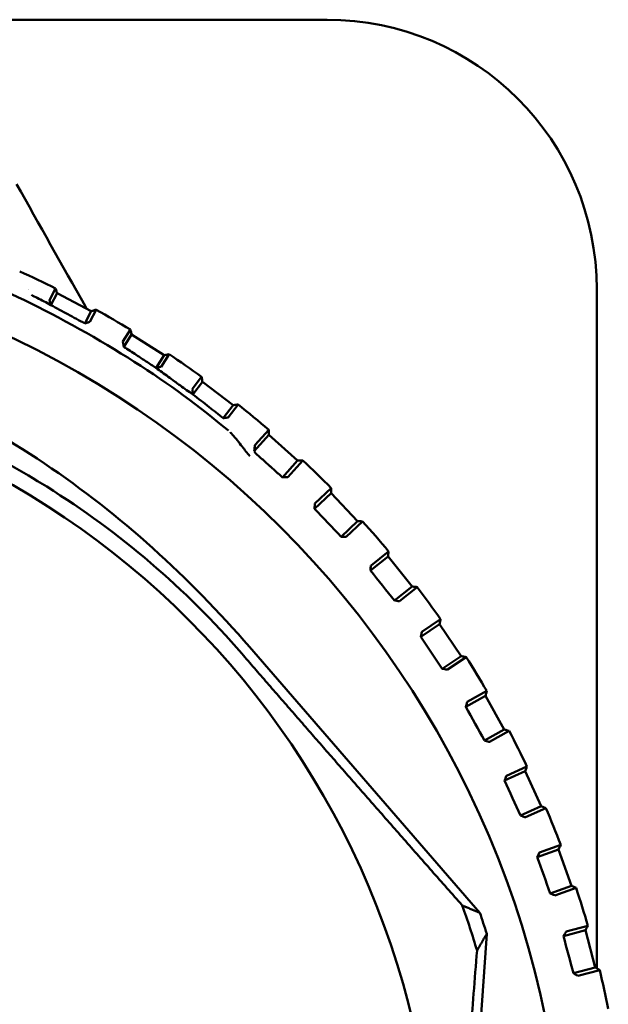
# Model space of a CAD drawing. Header units: millimetres. Extents: x 0 to 4584, y -120 to 1188.
# Tile 64 of 105: x 939.83 to 947.47, y 704.63 to 717.41. Entities that reach past the tile are written whole.
import ezdxf

# ---------------------------------------------------------------- set-up
doc = ezdxf.new("R2010")
doc.units = ezdxf.units.MM
doc.header["$LTSCALE"] = 2
doc.layers.add('Sichtbar (ISO)', color=7, linetype='Continuous', lineweight=50)

msp = doc.modelspace()

# ---------------------------------------------------------------- linework, layer by layer
at = {"layer": 'Sichtbar (ISO)'}
for p, q in [((943.8221, 717.4063), (938.6928, 717.4063)), ((940.2994, 713.9177), (940.2202, 713.767)), ((940.319, 713.8546), (940.2387, 713.7018)), ((940.319, 713.8546), (940.7616, 713.622)), ((947.3221, 705.0924), (947.3221, 713.9063)), ((940.7616, 713.622), (940.6783, 713.4634)), ((940.7419, 713.4841), (940.8247, 713.6416)), ((941.2709, 713.3831), (941.1717, 713.2272)), ((941.2852, 713.3186), (941.1847, 713.1606)), ((941.2852, 713.3186), (941.7071, 713.0502)), ((941.7071, 713.0502), (941.6028, 712.8862)), ((941.668, 712.9016), (941.7716, 713.0646)), ((942.1949, 712.7701), (942.0738, 712.6104)), ((942.2039, 712.7046), (942.0811, 712.5429)), ((942.2039, 712.7046), (942.6021, 712.4023)), ((942.541, 712.2446), (942.6676, 712.4113)), ((942.6021, 712.4023), (942.4748, 712.2346)), ((943.0651, 712.0828), (942.8909, 711.8888)), ((943.0687, 712.0168), (942.8771, 711.8036)), ((943.0687, 712.0168), (943.4406, 711.6827)), ((942.8934, 711.7817), (942.8771, 711.8036)), ((943.4406, 711.6827), (943.2445, 711.4644)), ((943.3115, 711.4691), (943.5066, 711.6862)), ((943.2445, 711.4644), (943.2718, 711.4661)), ((943.8737, 711.26), (943.6602, 711.0587)), ((943.8756, 711.3261), (943.6633, 711.1257)), ((943.8737, 711.26), (944.2168, 710.8963)), ((943.6613, 711.086), (943.6602, 711.0587)), ((944.2168, 710.8963), (944.0033, 710.6949)), ((944.0704, 710.6941), (944.2829, 710.8944)), ((944.0033, 710.6949), (944.0307, 710.6944)), ((944.6209, 710.505), (944.3927, 710.3228)), ((944.6135, 710.4393), (944.3841, 710.2563)), ((944.6135, 710.4393), (944.9254, 710.0485)), ((944.3874, 710.2835), (944.3841, 710.2563)), ((944.9254, 710.0485), (944.696, 709.8655)), ((944.7628, 709.8591), (944.9911, 710.0411)), ((944.696, 709.8655), (944.7233, 709.8626)), ((945.2958, 709.6252), (945.0533, 709.4625)), ((945.283, 709.5603), (945.0393, 709.3968)), ((945.283, 709.5603), (945.5616, 709.1451)), ((945.0448, 709.4237), (945.0393, 709.3968)), ((945.8044, 705.8146), (942.8154, 709.2647)), ((945.5616, 709.1451), (945.3178, 708.9816)), ((945.3839, 708.9697), (945.6264, 709.1323)), ((945.3178, 708.9816), (945.3448, 708.9766)), ((945.8776, 708.629), (945.6213, 708.4862)), ((945.8957, 708.6926), (945.6407, 708.5505)), ((945.8776, 708.629), (946.1209, 708.1922)), ((945.629, 708.5125), (945.6213, 708.4862)), ((946.1209, 708.1922), (945.8646, 708.0494)), ((945.9294, 708.0321), (946.1845, 708.1741)), ((945.8646, 708.0494), (945.891, 708.0422)), ((946.4166, 707.7137), (946.1507, 707.5931)), ((946.3933, 707.6518), (946.126, 707.5307)), ((946.1359, 707.5562), (946.126, 707.5307)), ((946.3933, 707.6518), (946.5997, 707.1964)), ((946.5997, 707.1964), (946.3324, 707.0753)), ((946.3956, 707.0527), (946.6616, 707.1731)), ((946.3324, 707.0753), (946.3582, 707.0659)), ((946.8548, 706.6951), (946.5799, 706.5969)), ((946.8266, 706.6354), (946.5502, 706.5367)), ((946.5621, 706.5614), (946.5502, 706.5367)), ((946.8266, 706.6354), (946.9947, 706.1645)), ((946.9947, 706.1645), (946.7183, 706.0658)), ((946.7183, 706.0658), (946.7431, 706.0543)), ((946.7794, 706.0381), (947.0544, 706.1362)), ((947.2075, 705.6438), (946.9254, 705.5686)), ((945.8943, 705.5398), (945.2688, 696.6825)), ((947.1744, 705.5866), (946.8908, 705.5111)), ((946.9047, 705.5347), (946.8908, 705.5111)), ((947.1744, 705.5866), (947.303, 705.1035)), ((947.303, 705.1035), (947.0194, 705.028)), ((947.0194, 705.028), (947.0432, 705.0144)), ((947.078, 704.9953), (947.3602, 705.0703))]:
    msp.add_line(p, q, dxfattribs=at)
for radius in [12.5922, 10.9]:
    msp.add_circle((934.3221, 701.9063), radius, dxfattribs=at)
for centre, radius, start, end in [((943.8221, 713.9063), 3.5, 0, 90), ((934.3221, 701.9063), 13.4165, 63.54367, 65.74575), ((934.3221, 701.9063), 13.25, 64.87026, 64.87127), ((934.3221, 701.9063), 13.4165, 58.80683, 61.00891), ((934.3221, 701.9063), 13.4165, 54.06999, 56.27207), ((934.3221, 701.9063), 13.4165, 49.33315, 51.53522), ((934.3221, 701.9063), 13.4165, 44.5963, 46.79838), ((934.3221, 701.9063), 13.4165, 39.85946, 42.06154), ((934.3221, 701.9063), 13.4165, 35.12262, 37.3247), ((934.3221, 701.9063), 13.4165, 30.38578, 32.58785), ((934.3221, 701.9063), 13.4165, 25.64894, 27.85101), ((934.3221, 701.9063), 13.4165, 20.91209, 23.11417), ((934.3221, 701.9063), 13.4165, 16.17525, 18.37733), ((934.3221, 701.9063), 11.9457, 16.62124, 19.57481), ((934.3221, 701.9063), 12.1292, 17.43165, 18.79745), ((934.3221, 701.9063), 13.4165, 11.43841, 13.64049)]:
    msp.add_arc(centre, radius, start, end, dxfattribs=at)
for centre, major_axis, ratio, start_param, end_param in [((942.9574, 711.7244), (-0.0641, 0.0576), 0.0174524, 0.0869397, 0.2773876), ((942.97, 711.7143), (-0.0784, 0.0697), 0.0233277, 0.3373201, 1.3434981), ((943.9949, 711.0306), (8.8142, -9.3439), 0.0174577, 4.6929252, 4.7318528), ((944.7153, 710.2007), (8.0124, -10.0399), 0.0174577, 4.6929252, 4.7318528), ((945.3648, 709.3141), (7.156, -10.6672), 0.0174577, 4.6929252, 4.7318528), ((945.9388, 708.3769), (6.2507, -11.2217), 0.0174577, 4.6929252, 4.7318528), ((946.4334, 707.3955), (5.3026, -11.6996), 0.0174577, 4.6929252, 4.7318528), ((946.8454, 706.3766), (4.3184, -12.0975), 0.0174577, 4.6929252, 4.7318528), ((947.1718, 705.3272), (3.3046, -12.4128), 0.0174577, 4.6929252, 4.7318528)]:
    msp.add_ellipse(centre, major_axis=major_axis, ratio=ratio, start_param=start_param, end_param=end_param, dxfattribs=at)
for points in [[(939.7935, 715.2727), (940.0886, 714.7483), (940.3782, 714.2192), (940.6825, 713.6923)], [(940.2994, 713.9177), (940.2994, 713.9177), (940.2994, 713.9177), (940.2994, 713.9177)], [(940.2994, 713.9177), (940.2994, 713.9177), (940.2994, 713.9177), (940.2994, 713.9177)], [(940.6824, 713.6923), (940.6897, 713.6797), (940.6964, 713.6666), (940.7022, 713.6532)], [(940.8248, 713.6416), (940.8248, 713.6416), (940.8247, 713.6416), (940.8247, 713.6416)], [(940.8247, 713.6416), (940.8247, 713.6416), (940.8247, 713.6416), (940.8247, 713.6416)], [(941.2709, 713.3831), (941.2709, 713.3831), (941.2709, 713.3831), (941.2709, 713.3831)], [(941.2709, 713.3831), (941.2709, 713.3831), (941.2709, 713.3831), (941.2709, 713.3831)], [(941.7716, 713.0646), (941.7716, 713.0646), (941.7716, 713.0646), (941.7716, 713.0646)], [(941.7716, 713.0646), (941.7716, 713.0646), (941.7716, 713.0646), (941.7716, 713.0646)], [(942.1949, 712.7701), (942.1949, 712.7701), (942.1949, 712.7701), (942.1949, 712.7701)], [(942.1949, 712.7701), (942.1949, 712.7701), (942.1949, 712.7701), (942.1949, 712.7701)], [(942.6676, 712.4113), (942.6676, 712.4113), (942.6676, 712.4113), (942.6676, 712.4113)], [(942.6676, 712.4113), (942.6676, 712.4113), (942.6676, 712.4113), (942.6676, 712.4113)], [(943.0651, 712.0828), (943.0651, 712.0829), (943.0651, 712.0829), (943.0651, 712.0829)], [(943.0651, 712.0828), (943.0651, 712.0828), (943.0651, 712.0828), (943.0651, 712.0828)], [(943.5066, 711.6862), (943.5066, 711.6862), (943.5066, 711.6862), (943.5066, 711.6862)], [(943.5066, 711.6862), (943.5066, 711.6862), (943.5066, 711.6862), (943.5066, 711.6862)], [(943.8756, 711.3261), (943.8756, 711.3261), (943.8756, 711.3261), (943.8756, 711.3261)], [(943.8756, 711.3261), (943.8756, 711.3261), (943.8756, 711.3261), (943.8756, 711.3261)], [(944.2829, 710.8944), (944.2829, 710.8944), (944.2829, 710.8944), (944.2829, 710.8944)], [(944.2829, 710.8944), (944.2829, 710.8944), (944.2829, 710.8944), (944.2829, 710.8944)], [(944.6209, 710.505), (944.6209, 710.505), (944.6209, 710.505), (944.6209, 710.505)], [(944.6209, 710.505), (944.6209, 710.505), (944.6209, 710.505), (944.6209, 710.505)], [(944.9911, 710.0411), (944.9911, 710.0411), (944.9911, 710.0411), (944.9911, 710.0411)], [(944.9911, 710.0411), (944.9911, 710.0411), (944.9911, 710.0411), (944.9911, 710.0411)], [(945.2958, 709.6252), (945.2958, 709.6252), (945.2958, 709.6252), (945.2958, 709.6252)], [(945.2958, 709.6252), (945.2958, 709.6252), (945.2958, 709.6252), (945.2958, 709.6252)], [(945.6264, 709.1323), (945.6264, 709.1323), (945.6264, 709.1323), (945.6264, 709.1323)], [(945.6264, 709.1323), (945.6264, 709.1323), (945.6264, 709.1323), (945.6264, 709.1323)], [(945.8957, 708.6926), (945.8957, 708.6926), (945.8957, 708.6926), (945.8957, 708.6926)], [(945.8957, 708.6926), (945.8957, 708.6926), (945.8957, 708.6926), (945.8957, 708.6926)], [(946.1845, 708.1741), (946.1845, 708.1741), (946.1845, 708.1741), (946.1845, 708.1741)], [(946.1845, 708.1741), (946.1845, 708.1741), (946.1845, 708.1741), (946.1845, 708.1741)], [(946.4166, 707.7137), (946.4166, 707.7137), (946.4166, 707.7137), (946.4166, 707.7137)], [(946.4166, 707.7137), (946.4166, 707.7137), (946.4166, 707.7137), (946.4166, 707.7137)], [(946.6616, 707.1731), (946.6616, 707.1731), (946.6616, 707.1731), (946.6616, 707.1731)], [(946.6616, 707.1731), (946.6616, 707.1731), (946.6616, 707.1731), (946.6616, 707.1731)], [(946.8549, 706.6951), (946.8549, 706.6951), (946.8549, 706.6951), (946.8549, 706.6951)], [(946.8549, 706.6951), (946.8549, 706.6951), (946.8549, 706.6951), (946.8549, 706.6951)], [(947.0544, 706.1362), (947.0544, 706.1362), (947.0544, 706.1362), (947.0544, 706.1362)], [(947.0544, 706.1362), (947.0544, 706.1362), (947.0544, 706.1362), (947.0544, 706.1362)], [(947.2075, 705.6438), (947.2075, 705.6438), (947.2075, 705.6438), (947.2075, 705.6438)], [(947.2075, 705.6438), (947.2075, 705.6438), (947.2075, 705.6438), (947.2075, 705.6438)], [(947.3602, 705.0703), (947.3602, 705.0703), (947.3602, 705.0703), (947.3602, 705.0703)], [(947.3602, 705.0703), (947.3602, 705.0703), (947.3602, 705.0703), (947.3602, 705.0703)]]:
    msp.add_open_spline(points, degree=3, dxfattribs=at)
for points, knots in [([(938.6646, 714.2806), (939.033, 714.1478), (939.8417, 713.8267), (941.3804, 712.9716), (942.1658, 712.383), (942.5415, 712.0724)], [0.00000205, 0.00000205, 0.00000205, 0.00000205, 0.33333333, 0.66666667, 1, 1, 1, 1]), ([(940.2385, 713.702), (940.1788, 713.734), (940.0939, 713.778), (940.0107, 713.8205), (939.9857, 713.8331)], [0, 0, 0, 0, 0.33333333, 0.47636863, 0.47636863, 0.47636863, 0.47636863]), ([(940.319, 713.8546), (940.3168, 713.8616), (940.3147, 713.8686), (940.3125, 713.8756), (940.3103, 713.8827), (940.3081, 713.8897), (940.3059, 713.8967), (940.3038, 713.9037), (940.3016, 713.9107), (940.2994, 713.9177)], [0, 0, 0, 0, 0.33333333, 0.33333333, 0.33333333, 0.66666667, 0.66666667, 0.66666667, 0.99944654, 0.99944654, 0.99944654, 0.99944654]), ([(940.2385, 713.702), (940.2331, 713.7207), (940.2283, 713.7371), (940.2234, 713.7544), (940.2221, 713.759), (940.2205, 713.765), (940.2201, 713.7668), (940.2202, 713.767)], [-0.015487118, -0.015487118, -0.015487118, -0.015487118, -0.007188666, -0.007188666, -0.003336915, -0.003336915, -0.000001, -0.000001, -0.000001, -0.000001]), ([(940.2385, 713.702), (940.3121, 713.6619), (940.3859, 713.6219), (940.5325, 713.5424), (940.6054, 713.5029), (940.6783, 713.4634)], [0.000071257, 0.000071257, 0.000071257, 0.000071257, 0.03149923, 0.03149923, 0.062563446, 0.062563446, 0.062563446, 0.062563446]), ([(940.8247, 713.6416), (940.8177, 713.6394), (940.8107, 713.6373), (940.8037, 713.6351), (940.7967, 713.6329), (940.7897, 713.6307), (940.7827, 713.6285), (940.7757, 713.6264), (940.7686, 713.6242), (940.7616, 713.622)], [0.00055499, 0.00055499, 0.00055499, 0.00055499, 0.33333333, 0.33333333, 0.33333333, 0.66666667, 0.66666667, 0.66666667, 1, 1, 1, 1]), ([(926.9473, 710.3853), (927.8516, 711.1718), (928.8382, 711.8465), (931.006, 712.8963), (932.1715, 713.2553), (933.9587, 713.4623), (934.5475, 713.4782), (935.7166, 713.3962), (936.2974, 713.2983), (938.0396, 712.8433), (939.1447, 712.3241), (941.1465, 710.9791), (942.0297, 710.1716), (942.8154, 709.2647)], [-1.8053244, -1.8053244, -1.8053244, -1.8053244, -1.4459201, -1.4459201, -1.0799898, -1.0799898, -0.9032851, -0.9032851, -0.7265427, -0.7265427, -0.3600005, -0.3600005, -0.0000018, -0.0000018, -0.0000018, -0.0000018]), ([(940.7419, 713.4841), (940.7418, 713.4839), (940.7398, 713.4831), (940.733, 713.4808), (940.7291, 713.4795), (940.719, 713.4762), (940.7131, 713.4743), (940.7022, 713.4709), (940.6976, 713.4694), (940.6881, 713.4664), (940.6832, 713.4649), (940.6783, 713.4634)], [-0.01080931, -0.01080931, -0.01080931, -0.01080931, -0.007644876, -0.007644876, -0.005317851, -0.005317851, -0.003049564, -0.003049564, -0.001552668, -0.001552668, -0.000002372, -0.000002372, -0.000002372, -0.000002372]), ([(941.2852, 713.3186), (941.2836, 713.3257), (941.282, 713.3329), (941.2804, 713.3401), (941.2789, 713.3473), (941.2773, 713.3544), (941.2757, 713.3616), (941.2741, 713.3688), (941.2725, 713.3759), (941.2709, 713.3831)], [0, 0, 0, 0, 0.33333333, 0.33333333, 0.33333333, 0.66666667, 0.66666667, 0.66666667, 0.99944654, 0.99944654, 0.99944654, 0.99944654]), ([(941.1848, 713.1604), (941.1804, 713.1812), (941.177, 713.1983), (941.1737, 713.2152), (941.1728, 713.2197), (941.1719, 713.2253), (941.1716, 713.227), (941.1717, 713.2272)], [-0.015731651, -0.015731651, -0.015731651, -0.015731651, -0.007169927, -0.007169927, -0.003316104, -0.003316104, -0.000001, -0.000001, -0.000001, -0.000001]), ([(927.0342, 710.2853), (927.8769, 711.0197), (928.8255, 711.6242), (930.1914, 712.228), (930.5396, 712.3615), (932.2519, 712.9205), (933.6855, 713.0977), (936.5337, 712.8955), (937.928, 712.5174), (939.5434, 711.7224), (939.8686, 711.5414), (941.1333, 710.7524), (941.9856, 710.0218), (942.7153, 709.1779)], [-1.7462254, -1.7462254, -1.7462254, -1.7462254, -1.4108714, -1.4108714, -1.2995176, -1.2995176, -0.872686, -0.872686, -0.4458618, -0.4458618, -0.3347283, -0.3347283, -0.0000454, -0.0000454, -0.0000454, -0.0000454]), ([(941.3469, 713.0542), (941.3199, 713.0719), (941.293, 713.0895), (941.239, 713.125), (941.212, 713.1427), (941.1848, 713.1604)], [-0.02494891, -0.02494891, -0.02494891, -0.02494891, -0.012496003, -0.012496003, 0, 0, 0, 0]), ([(941.3469, 713.0542), (941.3898, 713.026), (941.4328, 712.9978), (941.5181, 712.9418), (941.5604, 712.9141), (941.6022, 712.8859)], [0.000014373, 0.000014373, 0.000014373, 0.000014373, 0.0198748, 0.0198748, 0.039435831, 0.039435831, 0.039435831, 0.039435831]), ([(941.7716, 713.0646), (941.7645, 713.063), (941.7573, 713.0614), (941.7501, 713.0598), (941.743, 713.0582), (941.7358, 713.0566), (941.7286, 713.055), (941.7215, 713.0534), (941.7143, 713.0518), (941.7071, 713.0502)], [0.00055499, 0.00055499, 0.00055499, 0.00055499, 0.33333333, 0.33333333, 0.33333333, 0.66666667, 0.66666667, 0.66666667, 1, 1, 1, 1]), ([(941.668, 712.9016), (941.6678, 712.9015), (941.6656, 712.9008), (941.6585, 712.899), (941.6546, 712.8981), (941.6444, 712.8957), (941.6385, 712.8943), (941.6271, 712.8917), (941.622, 712.8905), (941.6122, 712.8883), (941.6075, 712.8873), (941.6022, 712.8859)], [-0.011135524, -0.011135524, -0.011135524, -0.011135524, -0.007828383, -0.007828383, -0.005547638, -0.005547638, -0.003331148, -0.003331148, -0.001704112, -0.001704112, -0.000263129, -0.000263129, -0.000263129, -0.000263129]), ([(941.6022, 712.8859), (941.655, 712.848), (941.7081, 712.81), (941.7605, 712.7717), (941.7868, 712.7524), (941.8129, 712.7331), (941.8392, 712.7138), (941.8523, 712.7041), (941.8654, 712.6945), (941.8786, 712.6848), (941.8799, 712.6839), (941.8812, 712.683), (941.8824, 712.682)], [0.00063203, 0.00063203, 0.00063203, 0.00063203, 0.33333333, 0.33333333, 0.33333333, 0.5, 0.5, 0.5, 0.58333333, 0.58333333, 0.58333333, 0.59144636, 0.59144636, 0.59144636, 0.59144636]), ([(941.8824, 712.682), (941.8845, 712.6805), (941.8865, 712.6791), (941.8885, 712.6776), (941.8984, 712.6704), (941.9083, 712.6632), (941.9183, 712.656), (941.9715, 712.6177), (942.0259, 712.5799), (942.081, 712.5423)], [0.59144636, 0.59144636, 0.59144636, 0.59144636, 0.60416667, 0.60416667, 0.60416667, 0.66666667, 0.66666667, 0.66666667, 0.99909594, 0.99909594, 0.99909594, 0.99909594]), ([(942.2039, 712.7046), (942.2029, 712.7119), (942.2019, 712.7191), (942.2009, 712.7264), (942.1999, 712.7337), (942.1989, 712.741), (942.1979, 712.7483), (942.1969, 712.7555), (942.1959, 712.7628), (942.1949, 712.7701)], [0, 0, 0, 0, 0.33333333, 0.33333333, 0.33333333, 0.66666667, 0.66666667, 0.66666667, 0.99944654, 0.99944654, 0.99944654, 0.99944654]), ([(942.081, 712.5423), (942.0788, 712.5622), (942.0768, 712.5792), (942.0748, 712.5972), (942.0743, 712.6021), (942.0737, 712.6084), (942.0736, 712.6103), (942.0738, 712.6104)], [-0.016587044, -0.016587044, -0.016587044, -0.016587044, -0.007792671, -0.007792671, -0.00357884, -0.00357884, -0.000001, -0.000001, -0.000001, -0.000001]), ([(942.292, 712.3777), (942.2569, 712.4053), (942.2218, 712.4328), (942.1516, 712.4877), (942.1166, 712.5152), (942.081, 712.5423)], [-0.035440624, -0.035440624, -0.035440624, -0.035440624, -0.017712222, -0.017712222, -0.000025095, -0.000025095, -0.000025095, -0.000025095]), ([(942.6676, 712.4113), (942.6603, 712.4103), (942.6531, 712.4093), (942.6458, 712.4083), (942.6385, 712.4073), (942.6313, 712.4063), (942.624, 712.4053), (942.6167, 712.4043), (942.6094, 712.4033), (942.6021, 712.4023)], [0.00055499, 0.00055499, 0.00055499, 0.00055499, 0.33333333, 0.33333333, 0.33333333, 0.66666667, 0.66666667, 0.66666667, 1, 1, 1, 1]), ([(942.4748, 712.2346), (942.4445, 712.2583), (942.4136, 712.2826), (942.3532, 712.3298), (942.3221, 712.3542), (942.292, 712.3777)], [-0.030214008, -0.030214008, -0.030214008, -0.030214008, -0.015128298, -0.015128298, -0.000011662, -0.000011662, -0.000011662, -0.000011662]), ([(942.541, 712.2446), (942.5409, 712.2444), (942.5388, 712.2439), (942.532, 712.2428), (942.5282, 712.2422), (942.5182, 712.2407), (942.5125, 712.2399), (942.5012, 712.2382), (942.4962, 712.2375), (942.4858, 712.2361), (942.4803, 712.2353), (942.4748, 712.2346)], [-0.010944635, -0.010944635, -0.010944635, -0.010944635, -0.007690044, -0.007690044, -0.005419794, -0.005419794, -0.003228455, -0.003228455, -0.001654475, -0.001654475, -0.00000143, -0.00000143, -0.00000143, -0.00000143]), ([(942.8196, 711.7404), (942.787, 711.7824), (942.7096, 711.8755), (942.6318, 711.9833), (942.5731, 712.0423), (942.5644, 712.0528)], [0, 0, 0, 0, 0.3974337, 0.8985635, 1, 1, 1, 1]), ([(943.0687, 712.0168), (943.0683, 712.0242), (943.0679, 712.0315), (943.0675, 712.0388), (943.0671, 712.0462), (943.0667, 712.0535), (943.0663, 712.0609), (943.0659, 712.0682), (943.0655, 712.0755), (943.0651, 712.0828)], [0, 0, 0, 0, 0.33333333, 0.33333333, 0.33333333, 0.66666667, 0.66666667, 0.66666667, 0.99944654, 0.99944654, 0.99944654, 0.99944654]), ([(942.8771, 711.8036), (942.879, 711.8272), (942.8814, 711.8476), (942.8856, 711.8733), (942.8874, 711.8814), (942.8898, 711.8872), (942.8903, 711.8882), (942.8909, 711.8888)], [0.42973853, 0.42973853, 0.42973853, 0.42973853, 0.50522818, 0.50522818, 0.55406124, 0.55406124, 0.567598, 0.567598, 0.567598, 0.567598]), ([(943.5066, 711.6862), (943.4993, 711.6858), (943.4919, 711.6855), (943.4846, 711.6851), (943.4773, 711.6847), (943.47, 711.6843), (943.4626, 711.6839), (943.4553, 711.6835), (943.448, 711.6831), (943.4406, 711.6827)], [0.000555, 0.000555, 0.000555, 0.000555, 0.33333333, 0.33333333, 0.33333333, 0.66666667, 0.66666667, 0.66666667, 1, 1, 1, 1]), ([(943.3115, 711.4691), (943.3113, 711.4689), (943.3083, 711.4686), (943.298, 711.4678), (943.2879, 711.4671), (943.2759, 711.4664), (943.2739, 711.4662), (943.2718, 711.4661)], [0.0001731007, 0.0001731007, 0.0001731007, 0.0001731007, 0.0033214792, 0.0033214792, 0.0072465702, 0.0072465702, 0.0079867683, 0.0079867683, 0.0079867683, 0.0079867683]), ([(943.8737, 711.26), (943.8739, 711.2674), (943.8741, 711.2747), (943.8744, 711.2821), (943.8746, 711.2894), (943.8748, 711.2967), (943.875, 711.3041), (943.8752, 711.3114), (943.8754, 711.3187), (943.8756, 711.3261)], [0, 0, 0, 0, 0.33333333, 0.33333333, 0.33333333, 0.66666667, 0.66666667, 0.66666667, 0.99944653, 0.99944653, 0.99944653, 0.99944653]), ([(943.6613, 711.086), (943.6614, 711.0881), (943.6614, 711.0901), (943.6619, 711.1021), (943.6623, 711.1122), (943.6629, 711.1225), (943.6632, 711.1255), (943.6633, 711.1257)], [0.0633683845, 0.0633683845, 0.0633683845, 0.0633683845, 0.0641085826, 0.0641085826, 0.0680336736, 0.0680336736, 0.0711820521, 0.0711820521, 0.0711820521, 0.0711820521]), ([(944.2828, 710.8944), (944.2755, 710.8946), (944.2682, 710.8948), (944.2609, 710.895), (944.2535, 710.8952), (944.2462, 710.8955), (944.2388, 710.8957), (944.2315, 710.8959), (944.2241, 710.8961), (944.2168, 710.8963)], [0.000555, 0.000555, 0.000555, 0.000555, 0.33333333, 0.33333333, 0.33333333, 0.66666667, 0.66666667, 0.66666667, 1, 1, 1, 1]), ([(944.0704, 710.6941), (944.0702, 710.694), (944.0672, 710.6939), (944.0569, 710.6939), (944.0468, 710.6941), (944.0348, 710.6943), (944.0328, 710.6943), (944.0307, 710.6944)], [0.0001731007, 0.0001731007, 0.0001731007, 0.0001731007, 0.0033214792, 0.0033214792, 0.0072465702, 0.0072465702, 0.0079867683, 0.0079867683, 0.0079867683, 0.0079867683]), ([(944.6135, 710.4393), (944.6143, 710.4466), (944.6151, 710.4539), (944.616, 710.4612), (944.6168, 710.4685), (944.6176, 710.4758), (944.6184, 710.4831), (944.6192, 710.4904), (944.6201, 710.4977), (944.6209, 710.505)], [0, 0, 0, 0, 0.33333333, 0.33333333, 0.33333333, 0.66666667, 0.66666667, 0.66666667, 0.99944653, 0.99944653, 0.99944653, 0.99944653]), ([(944.3874, 710.2835), (944.3877, 710.2855), (944.3879, 710.2875), (944.3894, 710.2994), (944.3907, 710.3094), (944.3921, 710.3197), (944.3926, 710.3227), (944.3927, 710.3228)], [0.0633683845, 0.0633683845, 0.0633683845, 0.0633683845, 0.0641085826, 0.0641085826, 0.0680336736, 0.0680336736, 0.0711820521, 0.0711820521, 0.0711820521, 0.0711820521]), ([(944.9911, 710.0411), (944.9838, 710.042), (944.9765, 710.0428), (944.9692, 710.0436), (944.9619, 710.0444), (944.9546, 710.0452), (944.9473, 710.0461), (944.94, 710.0469), (944.9327, 710.0477), (944.9254, 710.0485)], [0.000555, 0.000555, 0.000555, 0.000555, 0.33333333, 0.33333333, 0.33333333, 0.66666667, 0.66666667, 0.66666667, 1, 1, 1, 1]), ([(944.7628, 709.8591), (944.7626, 709.859), (944.7596, 709.8591), (944.7493, 709.86), (944.7393, 709.861), (944.7273, 709.8622), (944.7253, 709.8624), (944.7233, 709.8626)], [0.0001731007, 0.0001731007, 0.0001731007, 0.0001731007, 0.0033214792, 0.0033214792, 0.0072465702, 0.0072465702, 0.0079867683, 0.0079867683, 0.0079867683, 0.0079867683]), ([(945.283, 709.5603), (945.2844, 709.5675), (945.2858, 709.5747), (945.2873, 709.5819), (945.2887, 709.5891), (945.2901, 709.5964), (945.2915, 709.6036), (945.2929, 709.6108), (945.2944, 709.618), (945.2958, 709.6252)], [0, 0, 0, 0, 0.33333333, 0.33333333, 0.33333333, 0.66666667, 0.66666667, 0.66666667, 0.99944653, 0.99944653, 0.99944653, 0.99944653]), ([(945.0448, 709.4237), (945.0453, 709.4257), (945.0457, 709.4277), (945.0481, 709.4394), (945.0502, 709.4493), (945.0525, 709.4594), (945.0532, 709.4623), (945.0533, 709.4625)], [0.0633683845, 0.0633683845, 0.0633683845, 0.0633683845, 0.0641085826, 0.0641085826, 0.0680336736, 0.0680336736, 0.0711820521, 0.0711820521, 0.0711820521, 0.0711820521]), ([(945.6264, 709.1323), (945.6192, 709.1337), (945.612, 709.1352), (945.6048, 709.1366), (945.5976, 709.138), (945.5904, 709.1394), (945.5832, 709.1408), (945.576, 709.1423), (945.5688, 709.1437), (945.5616, 709.1451)], [0.000555, 0.000555, 0.000555, 0.000555, 0.33333333, 0.33333333, 0.33333333, 0.66666667, 0.66666667, 0.66666667, 1, 1, 1, 1]), ([(945.3839, 708.9697), (945.3837, 708.9696), (945.3807, 708.9701), (945.3705, 708.9718), (945.3606, 708.9736), (945.3488, 708.9758), (945.3468, 708.9762), (945.3448, 708.9766)], [0.0001731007, 0.0001731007, 0.0001731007, 0.0001731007, 0.0033214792, 0.0033214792, 0.0072465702, 0.0072465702, 0.0079867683, 0.0079867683, 0.0079867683, 0.0079867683]), ([(945.8776, 708.629), (945.8796, 708.6361), (945.8817, 708.6432), (945.8837, 708.6502), (945.8857, 708.6573), (945.8877, 708.6644), (945.8897, 708.6714), (945.8917, 708.6785), (945.8937, 708.6855), (945.8957, 708.6926)], [0, 0, 0, 0, 0.33333333, 0.33333333, 0.33333333, 0.66666667, 0.66666667, 0.66666667, 0.99944653, 0.99944653, 0.99944653, 0.99944653]), ([(945.629, 708.5125), (945.6296, 708.5145), (945.6301, 708.5164), (945.6335, 708.5279), (945.6365, 708.5376), (945.6395, 708.5475), (945.6405, 708.5503), (945.6407, 708.5505)], [0.0633683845, 0.0633683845, 0.0633683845, 0.0633683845, 0.0641085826, 0.0641085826, 0.0680336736, 0.0680336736, 0.0711820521, 0.0711820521, 0.0711820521, 0.0711820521]), ([(946.1845, 708.1741), (946.1774, 708.1762), (946.1704, 708.1782), (946.1633, 708.1802), (946.1563, 708.1822), (946.1492, 708.1842), (946.1421, 708.1862), (946.1351, 708.1882), (946.128, 708.1902), (946.1209, 708.1922)], [0.000555, 0.000555, 0.000555, 0.000555, 0.33333333, 0.33333333, 0.33333333, 0.66666667, 0.66666667, 0.66666667, 1, 1, 1, 1]), ([(945.9294, 708.0321), (945.9292, 708.032), (945.9262, 708.0327), (945.9162, 708.0353), (945.9065, 708.0379), (945.8949, 708.0411), (945.893, 708.0416), (945.891, 708.0422)], [0.0001731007, 0.0001731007, 0.0001731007, 0.0001731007, 0.0033214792, 0.0033214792, 0.0072465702, 0.0072465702, 0.0079867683, 0.0079867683, 0.0079867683, 0.0079867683]), ([(946.3933, 707.6518), (946.3959, 707.6587), (946.3985, 707.6656), (946.4011, 707.6725), (946.4037, 707.6793), (946.4063, 707.6862), (946.4088, 707.6931), (946.4114, 707.6999), (946.414, 707.7068), (946.4166, 707.7137)], [0, 0, 0, 0, 0.33333333, 0.33333333, 0.33333333, 0.66666667, 0.66666667, 0.66666667, 0.99944653, 0.99944653, 0.99944653, 0.99944653]), ([(946.1359, 707.5562), (946.1367, 707.5582), (946.1374, 707.5601), (946.1417, 707.5712), (946.1454, 707.5806), (946.1493, 707.5902), (946.1505, 707.593), (946.1507, 707.5931)], [0.0633683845, 0.0633683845, 0.0633683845, 0.0633683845, 0.0641085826, 0.0641085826, 0.0680336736, 0.0680336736, 0.0711820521, 0.0711820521, 0.0711820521, 0.0711820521]), ([(946.6616, 707.1732), (946.6547, 707.1757), (946.6478, 707.1783), (946.641, 707.1809), (946.6341, 707.1835), (946.6272, 707.1861), (946.6204, 707.1887), (946.6135, 707.1913), (946.6066, 707.1938), (946.5997, 707.1964)], [0.000555, 0.000555, 0.000555, 0.000555, 0.33333333, 0.33333333, 0.33333333, 0.66666667, 0.66666667, 0.66666667, 1, 1, 1, 1]), ([(946.3956, 707.0527), (946.3954, 707.0526), (946.3925, 707.0535), (946.3828, 707.0569), (946.3733, 707.0604), (946.362, 707.0645), (946.3601, 707.0651), (946.3582, 707.0659)], [0.0001731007, 0.0001731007, 0.0001731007, 0.0001731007, 0.0033214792, 0.0033214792, 0.0072465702, 0.0072465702, 0.0079867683, 0.0079867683, 0.0079867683, 0.0079867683]), ([(946.8266, 706.6354), (946.8297, 706.642), (946.8329, 706.6487), (946.836, 706.6553), (946.8391, 706.6619), (946.8423, 706.6686), (946.8454, 706.6752), (946.8486, 706.6818), (946.8517, 706.6885), (946.8548, 706.6951)], [0, 0, 0, 0, 0.33333333, 0.33333333, 0.33333333, 0.66666667, 0.66666667, 0.66666667, 0.99944653, 0.99944653, 0.99944653, 0.99944653]), ([(946.5621, 706.5614), (946.563, 706.5632), (946.5639, 706.565), (946.5692, 706.5758), (946.5736, 706.5849), (946.5783, 706.5941), (946.5797, 706.5968), (946.5799, 706.5969)], [0.0633683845, 0.0633683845, 0.0633683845, 0.0633683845, 0.0641085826, 0.0641085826, 0.0680336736, 0.0680336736, 0.0711820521, 0.0711820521, 0.0711820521, 0.0711820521]), ([(947.0544, 706.1362), (947.0477, 706.1393), (947.0411, 706.1425), (947.0345, 706.1456), (947.0278, 706.1488), (947.0212, 706.1519), (947.0146, 706.155), (947.0079, 706.1582), (947.0013, 706.1613), (946.9947, 706.1645)], [0.000555, 0.000555, 0.000555, 0.000555, 0.33333333, 0.33333333, 0.33333333, 0.66666667, 0.66666667, 0.66666667, 1, 1, 1, 1]), ([(946.7794, 706.0381), (946.7791, 706.038), (946.7764, 706.0392), (946.7669, 706.0434), (946.7577, 706.0476), (946.7468, 706.0526), (946.745, 706.0534), (946.7431, 706.0543)], [0.0001731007, 0.0001731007, 0.0001731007, 0.0001731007, 0.0033214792, 0.0033214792, 0.0072465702, 0.0072465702, 0.0079867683, 0.0079867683, 0.0079867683, 0.0079867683]), ([(947.1744, 705.5866), (947.1781, 705.593), (947.1817, 705.5993), (947.1854, 705.6057), (947.1891, 705.612), (947.1928, 705.6184), (947.1965, 705.6248), (947.2001, 705.6311), (947.2038, 705.6374), (947.2075, 705.6438)], [0, 0, 0, 0, 0.33333333, 0.33333333, 0.33333333, 0.66666667, 0.66666667, 0.66666667, 0.99944653, 0.99944653, 0.99944653, 0.99944653]), ([(946.9047, 705.5347), (946.9058, 705.5365), (946.9068, 705.5382), (946.9129, 705.5485), (946.9181, 705.5572), (946.9235, 705.566), (946.9252, 705.5685), (946.9254, 705.5686)], [0.0633683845, 0.0633683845, 0.0633683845, 0.0633683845, 0.0641085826, 0.0641085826, 0.0680336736, 0.0680336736, 0.0711820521, 0.0711820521, 0.0711820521, 0.0711820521]), ([(947.078, 704.9953), (947.0778, 704.9952), (947.0751, 704.9966), (947.066, 705.0016), (947.0572, 705.0065), (947.0468, 705.0124), (947.045, 705.0134), (947.0432, 705.0144)], [0.0001731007, 0.0001731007, 0.0001731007, 0.0001731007, 0.0033214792, 0.0033214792, 0.0072465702, 0.0072465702, 0.0079867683, 0.0079867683, 0.0079867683, 0.0079867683]), ([(947.3602, 705.0703), (947.3538, 705.074), (947.3475, 705.0777), (947.3411, 705.0814), (947.3348, 705.085), (947.3284, 705.0887), (947.3221, 705.0924), (947.3157, 705.0961), (947.3094, 705.0998), (947.303, 705.1035)], [0.00055533, 0.00055533, 0.00055533, 0.00055533, 0.33333333, 0.33333333, 0.33333333, 0.66666667, 0.66666667, 0.66666667, 1, 1, 1, 1])]:
    msp.add_open_spline(points, degree=3, knots=knots, dxfattribs=at)
for points, weights in [([(943.2445, 711.4644), (943.0976, 711.5963), (942.9507, 711.7282)], [1.69312184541, 1.69337500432, 1.69322830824]), ([(942.7153, 709.1779), (944.085, 707.5975), (945.5774, 705.9086)], [1.27927488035, 1.27927491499, 1.2314661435]), ([(945.5774, 705.9086), (945.6891, 705.8616), (945.8044, 705.8146)], [1.00015187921, 1.00025748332, 1.00009122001]), ([(945.8943, 705.5398), (945.83, 705.4304), (945.7687, 705.3233)], [1.00009573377, 1.0002702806, 1.00015667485]), ([(945.1749, 696.9146), (945.4319, 701.1217), (945.7687, 705.3233)], [1.23096562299, 1.32029098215, 1.23096562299])]:
    msp.add_rational_spline(points, weights, degree=2, dxfattribs=at)

doc.saveas('drawing.dxf')
